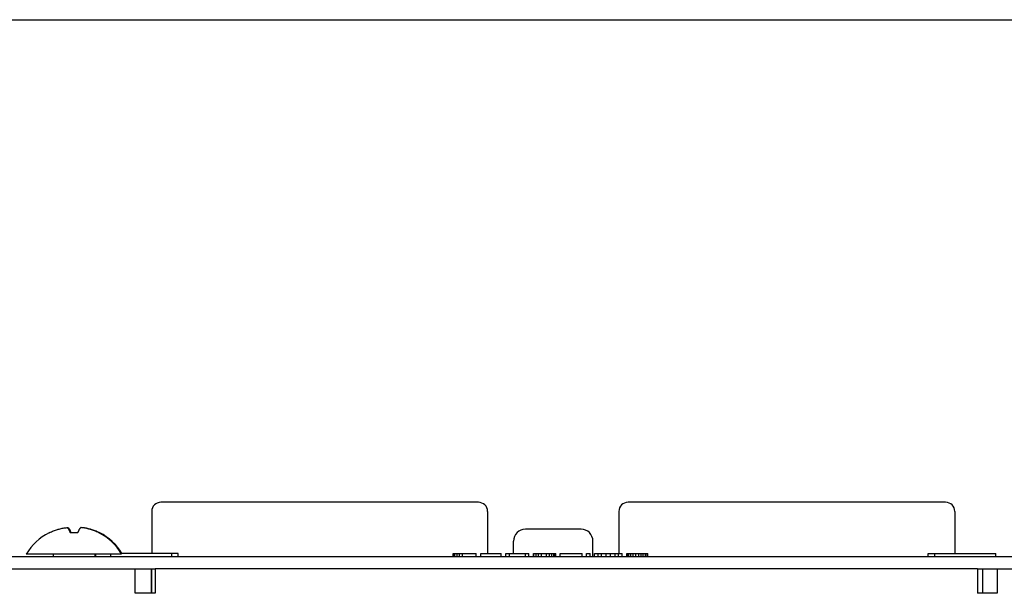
# Model space of a CAD drawing. Header units: inches. Extents: x -3.1 to 15.2, y -1.5 to 10.6.
# Tile 34 of 88: x 1.8 to 3.1, y 6.7 to 7.5. Entities that reach past the tile are written whole.
import ezdxf

# ---------------------------------------------------------------- set-up
doc = ezdxf.new("R2010")
doc.units = ezdxf.units.IN
doc.header["$MEASUREMENT"] = 0

# ---------------------------------------------------------------- blocks, each defined once
blk = doc.blocks.new('block 49')
at = {"color": 7, "lineweight": 25, "true_color": 0xffffff}
blk.add_lwpolyline([(0.4104, 7.4868), (3.995, 7.4868)], dxfattribs=at)
blk = doc.blocks.new('block 586')
at = {"color": 7, "lineweight": 25, "true_color": 0xffffff}
blk.add_lwpolyline([(1.8227, 6.8148), (1.8227, 6.8146)], dxfattribs=at)
blk = doc.blocks.new('block 646')
at = {"color": 7, "lineweight": 25, "true_color": 0xffffff}
blk.add_lwpolyline([(1.8282, 6.7867), (1.8282, 6.7835)], dxfattribs=at)
blk = doc.blocks.new('block 659')
at = {"color": 7, "lineweight": 25, "true_color": 0xffffff}
blk.add_lwpolyline([(1.8826, 6.7867), (1.8826, 6.7835)], dxfattribs=at)
blk = doc.blocks.new('block 660')
at = {"color": 7, "lineweight": 25, "true_color": 0xffffff}
blk.add_lwpolyline([(1.8836, 6.7867), (1.8836, 6.7835)], dxfattribs=at)
blk = doc.blocks.new('block 662')
at = {"color": 7, "lineweight": 25, "true_color": 0xffffff}
blk.add_lwpolyline([(1.8881, 6.8148), (1.8881, 6.8146)], dxfattribs=at)
blk = doc.blocks.new('block 663')
at = {"color": 7, "lineweight": 25, "true_color": 0xffffff}
blk.add_lwpolyline([(1.8891, 6.8148), (1.8891, 6.8146)], dxfattribs=at)
blk = doc.blocks.new('block 668')
at = {"color": 7, "lineweight": 25, "true_color": 0xffffff}
blk.add_lwpolyline([(1.9035, 6.7835), (1.9035, 6.7875)], dxfattribs=at)
blk = doc.blocks.new('block 669')
at = {"color": 7, "lineweight": 25, "true_color": 0xffffff}
blk.add_lwpolyline([(1.9356, 6.7355), (1.9356, 6.7675)], dxfattribs=at)
blk = doc.blocks.new('block 671')
at = {"color": 7, "lineweight": 25, "true_color": 0xffffff}
blk.add_lwpolyline([(1.9564, 6.7675), (1.9564, 6.7363)], dxfattribs=at)
blk = doc.blocks.new('block 672')
at = {"color": 7, "lineweight": 25, "true_color": 0xffffff}
blk.add_lwpolyline([(1.9572, 6.8427), (1.9572, 6.7875)], dxfattribs=at)
blk = doc.blocks.new('block 673')
at = {"color": 7, "lineweight": 25, "true_color": 0xffffff}
blk.add_lwpolyline([(1.9572, 6.7355), (1.9572, 6.7675)], dxfattribs=at)
blk = doc.blocks.new('block 674')
at = {"color": 7, "lineweight": 25, "true_color": 0xffffff}
blk.add_lwpolyline([(1.9616, 6.7675), (1.9616, 6.7355)], dxfattribs=at)
blk = doc.blocks.new('block 675')
at = {"color": 7, "lineweight": 25, "true_color": 0xffffff}
blk.add_lwpolyline([(1.9835, 6.7835), (1.9835, 6.7875)], dxfattribs=at)
blk = doc.blocks.new('block 676')
at = {"color": 7, "lineweight": 25, "true_color": 0xffffff}
blk.add_lwpolyline([(1.992, 6.7835), (1.992, 6.7875)], dxfattribs=at)
blk = doc.blocks.new('block 696')
at = {"color": 7, "lineweight": 25, "true_color": 0xffffff}
blk.add_lwpolyline([(2.3522, 6.7835), (2.3522, 6.7875)], dxfattribs=at)
blk = doc.blocks.new('block 697')
at = {"color": 7, "lineweight": 25, "true_color": 0xffffff}
blk.add_lwpolyline([(2.3529, 6.7835), (2.3529, 6.7875)], dxfattribs=at)
blk = doc.blocks.new('block 698')
at = {"color": 7, "lineweight": 25, "true_color": 0xffffff}
blk.add_lwpolyline([(2.3544, 6.7835), (2.3544, 6.7875)], dxfattribs=at)
blk = doc.blocks.new('block 699')
at = {"color": 7, "lineweight": 25, "true_color": 0xffffff}
blk.add_lwpolyline([(2.3574, 6.7835), (2.3574, 6.7875)], dxfattribs=at)
blk = doc.blocks.new('block 700')
at = {"color": 7, "lineweight": 25, "true_color": 0xffffff}
blk.add_lwpolyline([(2.3604, 6.7835), (2.3604, 6.7875)], dxfattribs=at)
blk = doc.blocks.new('block 701')
at = {"color": 7, "lineweight": 25, "true_color": 0xffffff}
blk.add_lwpolyline([(2.3642, 6.7835), (2.3642, 6.7875)], dxfattribs=at)
blk = doc.blocks.new('block 702')
at = {"color": 7, "lineweight": 25, "true_color": 0xffffff}
blk.add_lwpolyline([(2.3822, 6.7835), (2.3822, 6.7875)], dxfattribs=at)
blk = doc.blocks.new('block 703')
at = {"color": 7, "lineweight": 25, "true_color": 0xffffff}
blk.add_lwpolyline([(2.3882, 6.7835), (2.3882, 6.7875)], dxfattribs=at)
blk = doc.blocks.new('block 704')
at = {"color": 7, "lineweight": 25, "true_color": 0xffffff}
blk.add_lwpolyline([(2.3972, 6.8427), (2.3972, 6.7875)], dxfattribs=at)
blk = doc.blocks.new('block 705')
at = {"color": 7, "lineweight": 25, "true_color": 0xffffff}
blk.add_lwpolyline([(2.4152, 6.7835), (2.4152, 6.7875)], dxfattribs=at)
blk = doc.blocks.new('block 706')
at = {"color": 7, "lineweight": 25, "true_color": 0xffffff}
blk.add_lwpolyline([(2.4212, 6.7835), (2.4212, 6.7875)], dxfattribs=at)
blk = doc.blocks.new('block 707')
at = {"color": 7, "lineweight": 25, "true_color": 0xffffff}
blk.add_lwpolyline([(2.4257, 6.7835), (2.4257, 6.7875)], dxfattribs=at)
blk = doc.blocks.new('block 708')
at = {"color": 7, "lineweight": 25, "true_color": 0xffffff}
blk.add_lwpolyline([(2.4312, 6.7875), (2.4312, 6.8039)], dxfattribs=at)
blk = doc.blocks.new('block 709')
at = {"color": 7, "lineweight": 25, "true_color": 0xffffff}
blk.add_lwpolyline([(2.4467, 6.7835), (2.4467, 6.7875)], dxfattribs=at)
blk = doc.blocks.new('block 710')
at = {"color": 7, "lineweight": 25, "true_color": 0xffffff}
blk.add_lwpolyline([(2.4512, 6.7835), (2.4512, 6.7875)], dxfattribs=at)
blk = doc.blocks.new('block 711')
at = {"color": 7, "lineweight": 25, "true_color": 0xffffff}
blk.add_lwpolyline([(2.4572, 6.7835), (2.4572, 6.7875)], dxfattribs=at)
blk = doc.blocks.new('block 712')
at = {"color": 7, "lineweight": 25, "true_color": 0xffffff}
blk.add_lwpolyline([(2.4579, 6.7835), (2.4579, 6.7875)], dxfattribs=at)
blk = doc.blocks.new('block 713')
at = {"color": 7, "lineweight": 25, "true_color": 0xffffff}
blk.add_lwpolyline([(2.4609, 6.7835), (2.4609, 6.7875)], dxfattribs=at)
blk = doc.blocks.new('block 714')
at = {"color": 7, "lineweight": 25, "true_color": 0xffffff}
blk.add_lwpolyline([(2.4639, 6.7835), (2.4639, 6.7875)], dxfattribs=at)
blk = doc.blocks.new('block 715')
at = {"color": 7, "lineweight": 25, "true_color": 0xffffff}
blk.add_lwpolyline([(2.4677, 6.7835), (2.4677, 6.7875)], dxfattribs=at)
blk = doc.blocks.new('block 716')
at = {"color": 7, "lineweight": 25, "true_color": 0xffffff}
blk.add_lwpolyline([(2.4744, 6.7835), (2.4744, 6.7875)], dxfattribs=at)
blk = doc.blocks.new('block 717')
at = {"color": 7, "lineweight": 25, "true_color": 0xffffff}
blk.add_lwpolyline([(2.4782, 6.7835), (2.4782, 6.7875)], dxfattribs=at)
blk = doc.blocks.new('block 718')
at = {"color": 7, "lineweight": 25, "true_color": 0xffffff}
blk.add_lwpolyline([(2.4812, 6.7835), (2.4812, 6.7875)], dxfattribs=at)
blk = doc.blocks.new('block 719')
at = {"color": 7, "lineweight": 25, "true_color": 0xffffff}
blk.add_lwpolyline([(2.4842, 6.7835), (2.4842, 6.7875)], dxfattribs=at)
blk = doc.blocks.new('block 720')
at = {"color": 7, "lineweight": 25, "true_color": 0xffffff}
blk.add_lwpolyline([(2.4857, 6.7835), (2.4857, 6.7875)], dxfattribs=at)
blk = doc.blocks.new('block 721')
at = {"color": 7, "lineweight": 25, "true_color": 0xffffff}
blk.add_lwpolyline([(2.4864, 6.7835), (2.4864, 6.7875)], dxfattribs=at)
blk = doc.blocks.new('block 722')
at = {"color": 7, "lineweight": 25, "true_color": 0xffffff}
blk.add_lwpolyline([(2.4924, 6.7835), (2.4924, 6.7875)], dxfattribs=at)
blk = doc.blocks.new('block 723')
at = {"color": 7, "lineweight": 25, "true_color": 0xffffff}
blk.add_lwpolyline([(2.5209, 6.7835), (2.5209, 6.7875)], dxfattribs=at)
blk = doc.blocks.new('block 724')
at = {"color": 7, "lineweight": 25, "true_color": 0xffffff}
blk.add_lwpolyline([(2.5269, 6.7835), (2.5269, 6.7875)], dxfattribs=at)
blk = doc.blocks.new('block 725')
at = {"color": 7, "lineweight": 25, "true_color": 0xffffff}
blk.add_lwpolyline([(2.5314, 6.7835), (2.5314, 6.7875)], dxfattribs=at)
blk = doc.blocks.new('block 726')
at = {"color": 7, "lineweight": 25, "true_color": 0xffffff}
blk.add_lwpolyline([(2.5352, 6.7835), (2.5352, 6.8039)], dxfattribs=at)
blk = doc.blocks.new('block 727')
at = {"color": 7, "lineweight": 25, "true_color": 0xffffff}
blk.add_lwpolyline([(2.5374, 6.7835), (2.5374, 6.7875)], dxfattribs=at)
blk = doc.blocks.new('block 728')
at = {"color": 7, "lineweight": 25, "true_color": 0xffffff}
blk.add_lwpolyline([(2.5419, 6.7835), (2.5419, 6.7875)], dxfattribs=at)
blk = doc.blocks.new('block 729')
at = {"color": 7, "lineweight": 25, "true_color": 0xffffff}
blk.add_lwpolyline([(2.5464, 6.7835), (2.5464, 6.7875)], dxfattribs=at)
blk = doc.blocks.new('block 730')
at = {"color": 7, "lineweight": 25, "true_color": 0xffffff}
blk.add_lwpolyline([(2.5524, 6.7835), (2.5524, 6.7875)], dxfattribs=at)
blk = doc.blocks.new('block 731')
at = {"color": 7, "lineweight": 25, "true_color": 0xffffff}
blk.add_lwpolyline([(2.5584, 6.7835), (2.5584, 6.7875)], dxfattribs=at)
blk = doc.blocks.new('block 732')
at = {"color": 7, "lineweight": 25, "true_color": 0xffffff}
blk.add_lwpolyline([(2.5644, 6.7835), (2.5644, 6.7875)], dxfattribs=at)
blk = doc.blocks.new('block 733')
at = {"color": 7, "lineweight": 25, "true_color": 0xffffff}
blk.add_lwpolyline([(2.5689, 6.7835), (2.5689, 6.7875)], dxfattribs=at)
blk = doc.blocks.new('block 734')
at = {"color": 7, "lineweight": 25, "true_color": 0xffffff}
blk.add_lwpolyline([(2.5692, 6.8427), (2.5692, 6.7875)], dxfattribs=at)
blk = doc.blocks.new('block 735')
at = {"color": 7, "lineweight": 25, "true_color": 0xffffff}
blk.add_lwpolyline([(2.5734, 6.7835), (2.5734, 6.7875)], dxfattribs=at)
blk = doc.blocks.new('block 736')
at = {"color": 7, "lineweight": 25, "true_color": 0xffffff}
blk.add_lwpolyline([(2.5794, 6.7835), (2.5794, 6.7875)], dxfattribs=at)
blk = doc.blocks.new('block 737')
at = {"color": 7, "lineweight": 25, "true_color": 0xffffff}
blk.add_lwpolyline([(2.5809, 6.7835), (2.5809, 6.7875)], dxfattribs=at)
blk = doc.blocks.new('block 738')
at = {"color": 7, "lineweight": 25, "true_color": 0xffffff}
blk.add_lwpolyline([(2.5817, 6.7835), (2.5817, 6.7875)], dxfattribs=at)
blk = doc.blocks.new('block 739')
at = {"color": 7, "lineweight": 25, "true_color": 0xffffff}
blk.add_lwpolyline([(2.5824, 6.7835), (2.5824, 6.7875)], dxfattribs=at)
blk = doc.blocks.new('block 740')
at = {"color": 7, "lineweight": 25, "true_color": 0xffffff}
blk.add_lwpolyline([(2.5847, 6.7835), (2.5847, 6.7875)], dxfattribs=at)
blk = doc.blocks.new('block 741')
at = {"color": 7, "lineweight": 25, "true_color": 0xffffff}
blk.add_lwpolyline([(2.5877, 6.7835), (2.5877, 6.7875)], dxfattribs=at)
blk = doc.blocks.new('block 742')
at = {"color": 7, "lineweight": 25, "true_color": 0xffffff}
blk.add_lwpolyline([(2.5914, 6.7835), (2.5914, 6.7875)], dxfattribs=at)
blk = doc.blocks.new('block 743')
at = {"color": 7, "lineweight": 25, "true_color": 0xffffff}
blk.add_lwpolyline([(2.5952, 6.7835), (2.5952, 6.7875)], dxfattribs=at)
blk = doc.blocks.new('block 744')
at = {"color": 7, "lineweight": 25, "true_color": 0xffffff}
blk.add_lwpolyline([(2.5982, 6.7835), (2.5982, 6.7875)], dxfattribs=at)
blk = doc.blocks.new('block 745')
at = {"color": 7, "lineweight": 25, "true_color": 0xffffff}
blk.add_lwpolyline([(2.6012, 6.7835), (2.6012, 6.7875)], dxfattribs=at)
blk = doc.blocks.new('block 746')
at = {"color": 7, "lineweight": 25, "true_color": 0xffffff}
blk.add_lwpolyline([(2.6042, 6.7835), (2.6042, 6.7875)], dxfattribs=at)
blk = doc.blocks.new('block 747')
at = {"color": 7, "lineweight": 25, "true_color": 0xffffff}
blk.add_lwpolyline([(2.6049, 6.7835), (2.6049, 6.7875)], dxfattribs=at)
blk = doc.blocks.new('block 748')
at = {"color": 7, "lineweight": 25, "true_color": 0xffffff}
blk.add_lwpolyline([(2.6072, 6.7835), (2.6072, 6.7875)], dxfattribs=at)
blk = doc.blocks.new('block 749')
at = {"color": 7, "lineweight": 25, "true_color": 0xffffff}
blk.add_lwpolyline([(2.9744, 6.7835), (2.9744, 6.7875)], dxfattribs=at)
blk = doc.blocks.new('block 750')
at = {"color": 7, "lineweight": 25, "true_color": 0xffffff}
blk.add_lwpolyline([(2.9829, 6.7835), (2.9829, 6.7875)], dxfattribs=at)
blk = doc.blocks.new('block 751')
at = {"color": 7, "lineweight": 25, "true_color": 0xffffff}
blk.add_lwpolyline([(3.0092, 6.8427), (3.0092, 6.7875)], dxfattribs=at)
blk = doc.blocks.new('block 753')
at = {"color": 7, "lineweight": 25, "true_color": 0xffffff}
blk.add_lwpolyline([(3.0388, 6.7675), (3.0388, 6.7355)], dxfattribs=at)
blk = doc.blocks.new('block 754')
at = {"color": 7, "lineweight": 25, "true_color": 0xffffff}
blk.add_lwpolyline([(3.0456, 6.7675), (3.0456, 6.7363)], dxfattribs=at)
blk = doc.blocks.new('block 755')
at = {"color": 7, "lineweight": 25, "true_color": 0xffffff}
blk.add_lwpolyline([(3.0629, 6.7835), (3.0629, 6.7875)], dxfattribs=at)
blk = doc.blocks.new('block 756')
at = {"color": 7, "lineweight": 25, "true_color": 0xffffff}
blk.add_lwpolyline([(3.0648, 6.7675), (3.0648, 6.7355)], dxfattribs=at)
blk = doc.blocks.new('block 1152')
at = {"color": 7, "lineweight": 25, "true_color": 0xffffff}
blk.add_lwpolyline([(3.0648, 6.7355), (3.0388, 6.7355)], dxfattribs=at)
blk = doc.blocks.new('block 1153')
at = {"color": 7, "lineweight": 25, "true_color": 0xffffff}
blk.add_lwpolyline([(1.9616, 6.7355), (1.9356, 6.7355)], dxfattribs=at)
blk = doc.blocks.new('block 1158')
at = {"color": 7, "lineweight": 25, "true_color": 0xffffff}
blk.add_lwpolyline([(3.0388, 6.7675), (1.9616, 6.7675)], dxfattribs=at)
blk = doc.blocks.new('block 1160')
at = {"color": 7, "lineweight": 25, "true_color": 0xffffff}
blk.add_lwpolyline([(1.7496, 6.7675), (1.9616, 6.7675)], dxfattribs=at)
blk = doc.blocks.new('block 1161')
at = {"color": 7, "lineweight": 25, "true_color": 0xffffff}
blk.add_lwpolyline([(3.0388, 6.7675), (3.2508, 6.7675)], dxfattribs=at)
blk = doc.blocks.new('block 1164')
at = {"color": 7, "lineweight": 25, "true_color": 0xffffff}
blk.add_lwpolyline([(0.4416, 6.7835), (7.3416, 6.7835)], dxfattribs=at)
blk = doc.blocks.new('block 1194')
at = {"color": 7, "lineweight": 25, "true_color": 0xffffff}
blk.add_lwpolyline([(1.9178, 6.7867), (1.793, 6.7867)], dxfattribs=at)
blk = doc.blocks.new('block 1198')
at = {"color": 7, "lineweight": 25, "true_color": 0xffffff}
blk.add_lwpolyline([(1.992, 6.7875), (1.9178, 6.7875)], dxfattribs=at)
blk = doc.blocks.new('block 1209')
at = {"color": 7, "lineweight": 25, "true_color": 0xffffff}
blk.add_lwpolyline([(2.3522, 6.7875), (2.3822, 6.7875)], dxfattribs=at)
blk = doc.blocks.new('block 1210')
at = {"color": 7, "lineweight": 25, "true_color": 0xffffff}
blk.add_lwpolyline([(2.3882, 6.7875), (2.4152, 6.7875)], dxfattribs=at)
blk = doc.blocks.new('block 1211')
at = {"color": 7, "lineweight": 25, "true_color": 0xffffff}
blk.add_lwpolyline([(2.4212, 6.7875), (2.4512, 6.7875)], dxfattribs=at)
blk = doc.blocks.new('block 1212')
at = {"color": 7, "lineweight": 25, "true_color": 0xffffff}
blk.add_lwpolyline([(2.4572, 6.7875), (2.4864, 6.7875)], dxfattribs=at)
blk = doc.blocks.new('block 1213')
at = {"color": 7, "lineweight": 25, "true_color": 0xffffff}
blk.add_lwpolyline([(2.4924, 6.7875), (2.5209, 6.7875)], dxfattribs=at)
blk = doc.blocks.new('block 1214')
at = {"color": 7, "lineweight": 25, "true_color": 0xffffff}
blk.add_lwpolyline([(2.5269, 6.7875), (2.5314, 6.7875)], dxfattribs=at)
blk = doc.blocks.new('block 1215')
at = {"color": 7, "lineweight": 25, "true_color": 0xffffff}
blk.add_lwpolyline([(2.5374, 6.7875), (2.5734, 6.7875)], dxfattribs=at)
blk = doc.blocks.new('block 1216')
at = {"color": 7, "lineweight": 25, "true_color": 0xffffff}
blk.add_lwpolyline([(2.5794, 6.7875), (2.6072, 6.7875)], dxfattribs=at)
blk = doc.blocks.new('block 1217')
at = {"color": 7, "lineweight": 25, "true_color": 0xffffff}
blk.add_lwpolyline([(2.9744, 6.7875), (3.0629, 6.7875)], dxfattribs=at)
blk = doc.blocks.new('block 1239')
at = {"color": 7, "lineweight": 25, "true_color": 0xffffff}
blk.add_lwpolyline([(2.5196, 6.8195), (2.4467, 6.8195)], dxfattribs=at)
blk = doc.blocks.new('block 1246')
at = {"color": 7, "lineweight": 25, "true_color": 0xffffff}
blk.add_lwpolyline([(2.9972, 6.8547), (2.5812, 6.8547)], dxfattribs=at)
blk = doc.blocks.new('block 1247')
at = {"color": 7, "lineweight": 25, "true_color": 0xffffff}
blk.add_lwpolyline([(2.3852, 6.8547), (1.9692, 6.8547)], dxfattribs=at)
blk = doc.blocks.new('block 2547')
at = {"color": 7, "lineweight": 25, "true_color": 0xffffff}
blk.add_open_spline([(1.9183, 6.7875), (1.9113, 6.7992), (1.9012, 6.8087), (1.8891, 6.8148)], degree=3, dxfattribs=at)
blk = doc.blocks.new('block 2548')
at = {"color": 7, "lineweight": 25, "true_color": 0xffffff}
blk.add_open_spline([(1.8602, 6.8147), (1.8584, 6.8148), (1.8566, 6.8149), (1.8548, 6.8148)], degree=3, dxfattribs=at)
blk = doc.blocks.new('block 2553')
at = {"color": 7, "lineweight": 25, "true_color": 0xffffff}
blk.add_open_spline([(2.4467, 6.8195), (2.4382, 6.8195), (2.4312, 6.8125), (2.4312, 6.8039)], degree=3, dxfattribs=at)
blk = doc.blocks.new('block 2554')
at = {"color": 7, "lineweight": 25, "true_color": 0xffffff}
blk.add_open_spline([(2.5352, 6.8039), (2.5352, 6.8125), (2.5282, 6.8195), (2.5196, 6.8195)], degree=3, dxfattribs=at)
blk = doc.blocks.new('block 2604')
at = {"color": 7, "lineweight": 25, "true_color": 0xffffff}
blk.add_open_spline([(1.8227, 6.8148), (1.8103, 6.8085), (1.8, 6.7987), (1.793, 6.7867)], degree=3, dxfattribs=at)
blk = doc.blocks.new('block 2605')
at = {"color": 7, "lineweight": 25, "true_color": 0xffffff}
blk.add_open_spline([(1.9178, 6.7867), (1.9109, 6.7987), (1.9005, 6.8085), (1.8881, 6.8148)], degree=3, dxfattribs=at)
blk = doc.blocks.new('block 2606')
at = {"color": 7, "lineweight": 25, "true_color": 0xffffff}
blk.add_open_spline([(1.8602, 6.8146), (1.857, 6.8149), (1.8538, 6.8149), (1.8506, 6.8146)], degree=3, dxfattribs=at)
blk = doc.blocks.new('block 2628')
at = {"color": 7, "lineweight": 25, "true_color": 0xffffff}
blk.add_open_spline([(2.5812, 6.8547), (2.5746, 6.8547), (2.5692, 6.8493), (2.5692, 6.8427)], degree=3, dxfattribs=at)
blk = doc.blocks.new('block 2629')
at = {"color": 7, "lineweight": 25, "true_color": 0xffffff}
blk.add_open_spline([(3.0092, 6.8427), (3.0092, 6.8493), (3.0038, 6.8547), (2.9972, 6.8547)], degree=3, dxfattribs=at)
blk = doc.blocks.new('block 2630')
at = {"color": 7, "lineweight": 25, "true_color": 0xffffff}
blk.add_open_spline([(1.9692, 6.8547), (1.9626, 6.8547), (1.9572, 6.8493), (1.9572, 6.8427)], degree=3, dxfattribs=at)
blk = doc.blocks.new('block 2631')
at = {"color": 7, "lineweight": 25, "true_color": 0xffffff}
blk.add_open_spline([(2.3972, 6.8427), (2.3972, 6.8493), (2.3918, 6.8547), (2.3852, 6.8547)], degree=3, dxfattribs=at)
blk = doc.blocks.new('block 2872')
at = {"color": 7, "lineweight": 25, "true_color": 0xffffff}
blk.add_open_spline([(1.8654, 6.8215), (1.8653, 6.8215), (1.8653, 6.8215), (1.8652, 6.8214)], degree=3, dxfattribs=at)
blk = doc.blocks.new('block 2873')
at = {"color": 7, "lineweight": 25, "true_color": 0xffffff}
blk.add_open_spline([(1.8891, 6.8146), (1.8888, 6.8148), (1.8886, 6.8149), (1.8883, 6.815)], degree=3, dxfattribs=at)
blk = doc.blocks.new('block 2874')
at = {"color": 7, "lineweight": 25, "true_color": 0xffffff}
blk.add_lwpolyline([(1.8883, 6.815), (1.8883, 6.815)], dxfattribs=at)
blk = doc.blocks.new('block 2875')
at = {"color": 7, "lineweight": 25, "true_color": 0xffffff}
blk.add_open_spline([(1.8882, 6.8151), (1.8875, 6.8154), (1.8868, 6.8158), (1.886, 6.8161), (1.8851, 6.8165), (1.8841, 6.8169), (1.8832, 6.8173), (1.8823, 6.8176), (1.8815, 6.8179), (1.8806, 6.8182), (1.8798, 6.8185), (1.8789, 6.8187), (1.8781, 6.819), (1.8773, 6.8192), (1.8765, 6.8195), (1.8756, 6.8197), (1.8748, 6.8199), (1.874, 6.8201), (1.8731, 6.8203), (1.8722, 6.8205), (1.8714, 6.8207), (1.8705, 6.8208), (1.8696, 6.821), (1.8688, 6.8211), (1.8679, 6.8212), (1.867, 6.8214), (1.8662, 6.8215), (1.8654, 6.8215)], degree=3, knots=[0, 0, 0, 0, 1, 1, 1, 2, 2, 2, 3, 3, 3, 4, 4, 4, 5, 5, 5, 6, 6, 6, 7, 7, 7, 8, 8, 8, 9, 9, 9, 9], dxfattribs=at)
blk = doc.blocks.new('block 2876')
at = {"color": 7, "lineweight": 25, "true_color": 0xffffff}
blk.add_open_spline([(1.8466, 6.8215), (1.8469, 6.8215), (1.8471, 6.8215), (1.8474, 6.8215)], degree=3, dxfattribs=at)
blk = doc.blocks.new('block 2877')
at = {"color": 7, "lineweight": 25, "true_color": 0xffffff}
blk.add_open_spline([(1.8474, 6.8215), (1.8475, 6.8215), (1.8475, 6.8215), (1.8476, 6.8214), (1.8477, 6.8214), (1.8478, 6.8213), (1.8478, 6.8213), (1.8479, 6.8212), (1.848, 6.8211), (1.8481, 6.8211), (1.8481, 6.821), (1.8482, 6.8209), (1.8483, 6.8208), (1.8484, 6.8207), (1.8485, 6.8206), (1.8486, 6.8205), (1.8487, 6.8204), (1.8488, 6.8203), (1.8489, 6.8201), (1.849, 6.82), (1.8491, 6.8198), (1.8492, 6.8196), (1.8494, 6.8194), (1.8495, 6.8192), (1.8496, 6.819), (1.8498, 6.8188), (1.8499, 6.8185), (1.85, 6.8183), (1.8502, 6.818), (1.8503, 6.8178), (1.8504, 6.8175), (1.8506, 6.8172), (1.8507, 6.8169), (1.8508, 6.8166), (1.8509, 6.8163), (1.8511, 6.816), (1.8512, 6.8157), (1.8513, 6.8154), (1.8515, 6.815), (1.8516, 6.8147)], degree=3, knots=[0, 0, 0, 0, 1, 1, 1, 2, 2, 2, 3, 3, 3, 4, 4, 4, 5, 5, 5, 6, 6, 6, 7, 7, 7, 8, 8, 8, 9, 9, 9, 10, 10, 10, 11, 11, 11, 12, 12, 12, 13, 13, 13, 13], dxfattribs=at)
blk = doc.blocks.new('block 2942')
at = {"color": 7, "lineweight": 25, "true_color": 0xffffff}
blk.add_open_spline([(1.8644, 6.8215), (1.8643, 6.8215), (1.8643, 6.8215), (1.8642, 6.8214), (1.8641, 6.8214), (1.8641, 6.8213), (1.864, 6.8213), (1.8639, 6.8212), (1.8638, 6.8211), (1.8638, 6.8211), (1.8637, 6.821), (1.8636, 6.8209), (1.8635, 6.8208), (1.8634, 6.8207), (1.8633, 6.8206), (1.8632, 6.8205), (1.8631, 6.8204), (1.863, 6.8203), (1.8629, 6.8201), (1.8628, 6.82), (1.8627, 6.8198), (1.8626, 6.8196), (1.8624, 6.8194), (1.8623, 6.8192), (1.8622, 6.819), (1.862, 6.8188), (1.8619, 6.8185), (1.8618, 6.8183), (1.8616, 6.818), (1.8615, 6.8178), (1.8614, 6.8175), (1.8612, 6.8172), (1.8611, 6.8169), (1.861, 6.8166), (1.8609, 6.8163), (1.8607, 6.816), (1.8606, 6.8157), (1.8605, 6.8154), (1.8603, 6.815), (1.8602, 6.8146)], degree=3, knots=[0, 0, 0, 0, 1, 1, 1, 2, 2, 2, 3, 3, 3, 4, 4, 4, 5, 5, 5, 6, 6, 6, 7, 7, 7, 8, 8, 8, 9, 9, 9, 10, 10, 10, 11, 11, 11, 12, 12, 12, 13, 13, 13, 13], dxfattribs=at)
blk = doc.blocks.new('block 2943')
at = {"color": 7, "lineweight": 25, "true_color": 0xffffff}
blk.add_open_spline([(1.8881, 6.8146), (1.8871, 6.8152), (1.8861, 6.8156), (1.885, 6.8161), (1.8841, 6.8165), (1.8832, 6.8169), (1.8822, 6.8173), (1.8814, 6.8176), (1.8805, 6.8179), (1.8796, 6.8182), (1.8788, 6.8185), (1.878, 6.8187), (1.8771, 6.819), (1.8763, 6.8192), (1.8755, 6.8195), (1.8747, 6.8197), (1.8738, 6.8199), (1.873, 6.8201), (1.8721, 6.8203), (1.8713, 6.8205), (1.8704, 6.8207), (1.8695, 6.8208), (1.8687, 6.821), (1.8678, 6.8211), (1.8669, 6.8212), (1.8661, 6.8214), (1.8652, 6.8215), (1.8644, 6.8215)], degree=3, knots=[0, 0, 0, 0, 1, 1, 1, 2, 2, 2, 3, 3, 3, 4, 4, 4, 5, 5, 5, 6, 6, 6, 7, 7, 7, 8, 8, 8, 9, 9, 9, 9], dxfattribs=at)
blk = doc.blocks.new('block 2944')
at = {"color": 7, "lineweight": 25, "true_color": 0xffffff}
blk.add_open_spline([(1.8227, 6.8146), (1.8237, 6.8152), (1.8248, 6.8156), (1.8258, 6.8161), (1.8267, 6.8165), (1.8277, 6.8169), (1.8286, 6.8173), (1.8295, 6.8176), (1.8303, 6.8179), (1.8312, 6.8182), (1.832, 6.8185), (1.8329, 6.8187), (1.8337, 6.819), (1.8345, 6.8192), (1.8353, 6.8195), (1.8362, 6.8197), (1.837, 6.8199), (1.8379, 6.8201), (1.8387, 6.8203), (1.8396, 6.8205), (1.8404, 6.8207), (1.8413, 6.8208), (1.8422, 6.821), (1.8431, 6.8211), (1.8439, 6.8212), (1.8448, 6.8214), (1.8456, 6.8215), (1.8464, 6.8215)], degree=3, knots=[0, 0, 0, 0, 1, 1, 1, 2, 2, 2, 3, 3, 3, 4, 4, 4, 5, 5, 5, 6, 6, 6, 7, 7, 7, 8, 8, 8, 9, 9, 9, 9], dxfattribs=at)
blk = doc.blocks.new('block 2945')
at = {"color": 7, "lineweight": 25, "true_color": 0xffffff}
blk.add_open_spline([(1.8464, 6.8215), (1.8465, 6.8215), (1.8466, 6.8215), (1.8466, 6.8214), (1.8467, 6.8214), (1.8468, 6.8213), (1.8469, 6.8213), (1.8469, 6.8212), (1.847, 6.8211), (1.8471, 6.8211), (1.8472, 6.821), (1.8472, 6.8209), (1.8473, 6.8208), (1.8474, 6.8207), (1.8475, 6.8206), (1.8476, 6.8205), (1.8477, 6.8204), (1.8478, 6.8203), (1.8479, 6.8201), (1.848, 6.82), (1.8482, 6.8198), (1.8483, 6.8196), (1.8484, 6.8194), (1.8485, 6.8192), (1.8487, 6.819), (1.8488, 6.8188), (1.8489, 6.8185), (1.8491, 6.8183), (1.8492, 6.818), (1.8493, 6.8178), (1.8495, 6.8175), (1.8496, 6.8172), (1.8497, 6.8169), (1.8498, 6.8166), (1.85, 6.8163), (1.8501, 6.816), (1.8502, 6.8157), (1.8504, 6.8154), (1.8505, 6.815), (1.8506, 6.8146)], degree=3, knots=[0, 0, 0, 0, 1, 1, 1, 2, 2, 2, 3, 3, 3, 4, 4, 4, 5, 5, 5, 6, 6, 6, 7, 7, 7, 8, 8, 8, 9, 9, 9, 10, 10, 10, 11, 11, 11, 12, 12, 12, 13, 13, 13, 13], dxfattribs=at)

msp = doc.modelspace()

# ---------------------------------------------------------------- block references
for name in ['block 49', 'block 2630', 'block 1247', 'block 2631', 'block 2628', 'block 1246', 'block 2629', 'block 672', 'block 704', 'block 734', 'block 751', 'block 2604', 'block 2944', 'block 586', 'block 2945', 'block 2876', 'block 2877', 'block 2606', 'block 2548', 'block 2942', 'block 2943', 'block 2872', 'block 2875', 'block 662', 'block 2605', 'block 2873', 'block 2874', 'block 663', 'block 2547', 'block 2553', 'block 1239', 'block 2554', 'block 708', 'block 726', 'block 1194', 'block 646', 'block 659', 'block 660', 'block 668', 'block 1198', 'block 675', 'block 676', 'block 696', 'block 1209', 'block 697', 'block 698', 'block 699', 'block 700', 'block 701', 'block 702', 'block 703', 'block 1210', 'block 705', 'block 706', 'block 1211', 'block 707', 'block 709', 'block 710', 'block 711', 'block 1212', 'block 712', 'block 713', 'block 714', 'block 715', 'block 716', 'block 717', 'block 718', 'block 719', 'block 720', 'block 721', 'block 722', 'block 1213', 'block 723', 'block 724', 'block 1214', 'block 725', 'block 727', 'block 1215', 'block 728', 'block 729', 'block 730', 'block 731', 'block 732', 'block 733', 'block 735', 'block 736', 'block 1216', 'block 737', 'block 738', 'block 739', 'block 740', 'block 741', 'block 742', 'block 743', 'block 744', 'block 745', 'block 746', 'block 747', 'block 748', 'block 749', 'block 1217', 'block 750', 'block 755', 'block 1164', 'block 1160', 'block 669', 'block 671', 'block 673', 'block 674', 'block 1158', 'block 753', 'block 1161', 'block 754', 'block 756', 'block 1153', 'block 1152']:
    msp.add_blockref(name, (0, 0))

doc.saveas('drawing.dxf')
